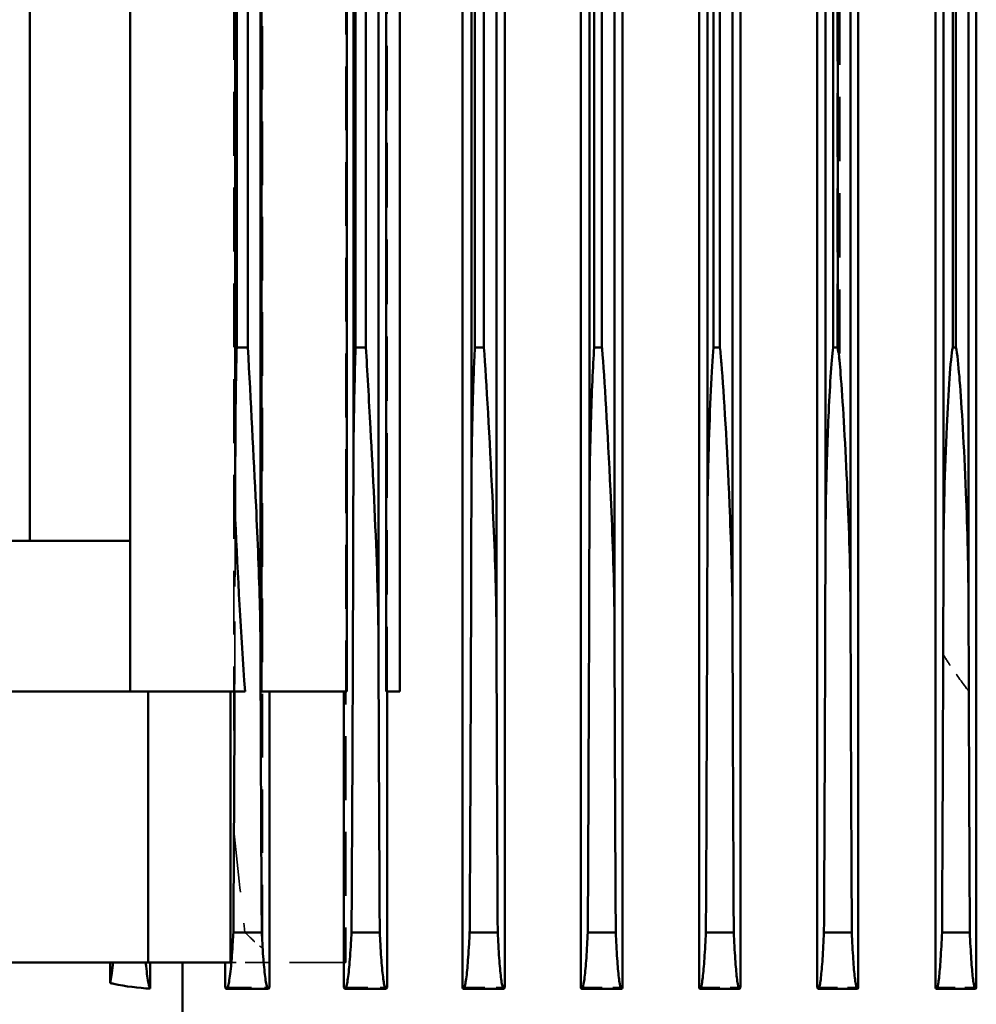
# Model space of a CAD drawing. Header units: millimetres. Extents: x -34725 to 178350, y -13707 to 126150.
# Tile 112 of 256: x 39912 to 40103, y 8278 to 8474. Entities that reach past the tile are written whole.
import ezdxf

# ---------------------------------------------------------------- set-up
doc = ezdxf.new("R2010")
doc.units = ezdxf.units.MM
doc.linetypes.add('DASHED', pattern=[0.75, 0.5, -0.25])
for name, color, linetype, lineweight in [('AM_0', 7, 'CONTINUOUS', 50), ('P-AM_0', 7, 'CONTINUOUS', 50), ('Sichtbar (ISO)', 7, 'CONTINUOUS', 50), ('Verdeckt (ISO)', 7, 'DASHED', 35)]:
    doc.layers.add(name, color=color, linetype=linetype, lineweight=lineweight)

# ---------------------------------------------------------------- blocks, each defined once
blk = doc.blocks.new('A$C5cacc3fa')
at = {"layer": 'Sichtbar (ISO)'}
for p, q in [((-1443.57, -2411.92), (-1443.57, -2419.7)), ((-416.33, -2411.75), (-1443.33, -2411.75)), ((-1432.33, -2418.57), (-1432.33, -2413.04)), ((-1368.22, -2413.29), (-488.44, -2413.29)), ((-1315.83, -2416.44), (-1315.83, -2415.79)), ((-1315.83, -2415.79), (-540.83, -2415.79)), ((-540.83, -2416.44), (-1315.83, -2416.44)), ((-1443.33, -2419.88), (-416.33, -2419.88)), ((-1359.5, -2418.29), (-497.16, -2418.29)), ((-1443.57, -2435.41), (-1443.57, -2443.23)), ((-416.33, -2435.24), (-1443.33, -2435.24)), ((-1432.33, -2442.08), (-1432.33, -2436.54)), ((-1369.92, -2436.79), (-486.74, -2436.79)), ((-1315.83, -2440.26), (-1315.83, -2439.29)), ((-1315.83, -2439.29), (-540.83, -2439.29)), ((-540.83, -2440.26), (-1315.83, -2440.26)), ((-1443.33, -2443.41), (-416.33, -2443.41)), ((-1356.75, -2441.79), (-499.91, -2441.79)), ((-1443.57, -2458.9), (-1443.57, -2466.77)), ((-416.33, -2458.72), (-1443.33, -2458.72)), ((-1432.33, -2465.59), (-1432.33, -2460.04)), ((-1371.45, -2460.29), (-485.21, -2460.29)), ((-1315.83, -2464.06), (-1315.83, -2462.79)), ((-1315.83, -2462.79), (-540.83, -2462.79)), ((-540.83, -2464.06), (-1315.83, -2464.06)), ((-1443.33, -2466.95), (-416.33, -2466.95)), ((-1353.71, -2465.29), (-502.95, -2465.29)), ((-1443.57, -2482.37), (-1443.57, -2490.32)), ((-416.33, -2482.19), (-1443.33, -2482.19)), ((-1432.33, -2489.11), (-1432.33, -2483.54)), ((-1372.82, -2483.79), (-483.84, -2483.79)), ((-1315.83, -2487.84), (-1315.83, -2486.29)), ((-1315.83, -2486.29), (-540.83, -2486.29)), ((-540.83, -2487.84), (-1315.83, -2487.84)), ((-1443.33, -2490.51), (-416.33, -2490.51)), ((-1350.33, -2488.79), (-506.32, -2488.79)), ((-1443.57, -2505.84), (-1443.57, -2513.88)), ((-416.33, -2505.65), (-1443.33, -2505.65)), ((-1432.33, -2512.63), (-1432.33, -2507.04)), ((-1374.01, -2507.29), (-482.65, -2507.29)), ((-1315.83, -2511.6), (-1315.83, -2509.79)), ((-1315.83, -2509.79), (-540.83, -2509.79)), ((-540.83, -2511.6), (-1315.83, -2511.6)), ((-1443.33, -2514.08), (-416.33, -2514.08)), ((-1346.54, -2512.29), (-510.12, -2512.29)), ((-1384.33, -2526.56), (-1012.33, -2526.56)), ((-1384.33, -2529.24), (-1384.33, -2526.56)), ((-1443.57, -2529.29), (-1443.57, -2537.47)), ((-1384.33, -2529.09), (-1443.33, -2529.09)), ((-1012.33, -2529.24), (-1384.33, -2529.24)), ((-1432.33, -2536.15), (-1432.33, -2530.53)), ((-1375.02, -2530.79), (-481.64, -2530.79)), ((-1315.83, -2535.33), (-1315.83, -2533.29)), ((-1315.83, -2533.29), (-540.83, -2533.29)), ((-1342.23, -2535.79), (-514.43, -2535.79)), ((-540.83, -2535.33), (-1315.83, -2535.33)), ((-1443.33, -2537.68), (-1384.33, -2537.68)), ((-1384.33, -2537.07), (-1012.33, -2537.07)), ((-1384.33, -2554.08), (-1384.33, -2537.07)), ((-1443.57, -2552.72), (-1443.57, -2561.07)), ((-1384.33, -2552.51), (-1443.33, -2552.51)), ((-1432.33, -2559.68), (-1432.33, -2554.02)), ((-1012.33, -2554.08), (-1384.33, -2554.08)), ((-1375.85, -2554.29), (-480.81, -2554.29)), ((-1384.33, -2580.21), (-1384.33, -2557.36)), ((-1315.83, -2559.02), (-1315.83, -2556.79)), ((-1315.83, -2556.79), (-540.83, -2556.79)), ((-1349.96, -2559.32), (-1012.33, -2559.32)), ((-1337.23, -2559.29), (-519.43, -2559.29)), ((-540.83, -2559.02), (-1315.83, -2559.02)), ((-1443.33, -2561.3), (-1438.33, -2561.3)), ((-1438.33, -2576.68), (-1438.33, -2560.28)), ((-1438.33, -2560.28), (-1384.33, -2560.28)), ((-1458.33, -2569.78), (-1438.33, -2569.78)), ((-1438.33, -2576.22), (-1443.53, -2576.22)), ((-1438.33, -2661.53), (-1438.33, -2576.68)), ((-1438.33, -2576.68), (-1384.33, -2576.68)), ((-1354.33, -2580.21), (-1384.33, -2580.21)), ((-1384.33, -2580.21), (-1384.33, -2615.57)), ((-1354.33, -2580.21), (-1354.33, -2600.21)), ((-1042.33, -2580.21), (-1354.33, -2580.21)), ((-1442.42, -2584.2), (-1438.33, -2584.2)), ((-1354.33, -2600.21), (-1354.33, -2741.61)), ((-1354.33, -2600.21), (-1042.33, -2600.21))]:
    blk.add_line(p, q, dxfattribs=at)
for centre, major_axis, ratio, start_param, end_param in [((-1288.94, -2379.01), (987.41, -0.01), 0.034831, 4.566659, 4.632014), ((-1289.91, -2450.57), (952.61, 0.04), 0.033981, 1.643913, 1.720863), ((-1291.57, -2404.57), (953.29, -0.1), 0.033919, 4.564191, 4.630104)]:
    blk.add_ellipse(centre, major_axis=major_axis, ratio=ratio, start_param=start_param, end_param=end_param, dxfattribs=at)
for points, knots in [([(-1443.33, -2411.75), (-1443.49, -2411.81), (-1443.57, -2411.86), (-1443.57, -2412.03), (-1443.27, -2412.15), (-1441.95, -2412.38), (-1440.94, -2412.5), (-1438.57, -2412.7), (-1437, -2412.8), (-1434.25, -2412.95), (-1433.31, -2412.99), (-1432.33, -2413.04)], [21.798712, 21.798712, 21.798712, 21.798712, 22.274751, 22.274751, 23.206238, 23.206238, 24.137725, 24.137725, 25.066427, 25.066427, 25.501532, 25.501532, 25.501532, 25.501532]), ([(-1368.22, -2413.29), (-1368.1, -2413.29), (-1367.98, -2413.29), (-1360.06, -2413.3), (-1352.08, -2413.52), (-1335.36, -2414.2), (-1327.54, -2414.66), (-1320.4, -2415.22), (-1317.75, -2415.46), (-1316.12, -2415.73), (-1315.97, -2415.76), (-1315.83, -2415.79)], [-0.9232096, -0.9232096, -0.9232096, -0.9232096, -0.9184314, -0.9184314, -0.6071296, -0.6071296, -0.2118325, -0.2118325, -0.0586046, -0.0586046, -0.0434832, -0.0434832, -0.0434832, -0.0434832]), ([(-1315.83, -2416.44), (-1315.83, -2416.44), (-1315.83, -2416.44), (-1318.12, -2416.9), (-1324.8, -2417.31), (-1340.15, -2418.02), (-1349.42, -2418.26), (-1358.29, -2418.29), (-1358.9, -2418.29), (-1359.5, -2418.29)], [-3.3160255, -3.3160255, -3.3160255, -3.3160255, -3.3156355, -3.3156355, -2.9564867, -2.9564867, -2.4990964, -2.4990964, -2.4648811, -2.4648811, -2.4648811, -2.4648811]), ([(-1432.33, -2418.57), (-1433.29, -2418.61), (-1434.21, -2418.66), (-1436.95, -2418.8), (-1438.53, -2418.91), (-1440.91, -2419.11), (-1441.94, -2419.23), (-1443.26, -2419.47), (-1443.57, -2419.59), (-1443.57, -2419.76), (-1443.49, -2419.82), (-1443.33, -2419.88)], [4.205509, 4.205509, 4.205509, 4.205509, 4.63477, 4.63477, 5.57215, 5.57215, 6.520244, 6.520244, 7.468338, 7.468338, 7.951318, 7.951318, 7.951318, 7.951318]), ([(-1443.33, -2435.24), (-1443.49, -2435.3), (-1443.57, -2435.36), (-1443.57, -2435.52), (-1443.26, -2435.64), (-1441.94, -2435.88), (-1440.92, -2436), (-1438.54, -2436.2), (-1436.96, -2436.31), (-1434.22, -2436.45), (-1433.29, -2436.5), (-1432.33, -2436.54)], [21.918847, 21.918847, 21.918847, 21.918847, 22.399973, 22.399973, 23.343631, 23.343631, 24.28729, 24.28729, 25.222363, 25.222363, 25.653184, 25.653184, 25.653184, 25.653184]), ([(-1369.92, -2436.79), (-1368.9, -2436.79), (-1367.84, -2436.79), (-1358.66, -2436.87), (-1350.4, -2437.15), (-1333.99, -2437.89), (-1326.32, -2438.35), (-1319.42, -2438.9), (-1317.3, -2439.09), (-1315.83, -2439.29)], [-1.0136389, -1.0136389, -1.0136389, -1.0136389, -0.9658026, -0.9658026, -0.6113718, -0.6113718, -0.2037876, -0.2037876, -0.0771432, -0.0771432, -0.0771432, -0.0771432]), ([(-1315.83, -2440.26), (-1318.61, -2440.62), (-1324.11, -2440.93), (-1332.14, -2441.29), (-1334.64, -2441.38), (-1343.7, -2441.67), (-1350.42, -2441.79), (-1356.75, -2441.79)], [-3.5561767, -3.5561767, -3.5561767, -3.5561767, -3.2601689, -3.2601689, -3.1220197, -3.1220197, -2.7380145, -2.7380145, -2.7380145, -2.7380145]), ([(-1432.33, -2442.08), (-1433.26, -2442.12), (-1434.16, -2442.17), (-1436.89, -2442.31), (-1438.47, -2442.42), (-1440.88, -2442.63), (-1441.92, -2442.75), (-1443.26, -2442.99), (-1443.57, -2443.12), (-1443.57, -2443.29), (-1443.49, -2443.35), (-1443.33, -2443.41)], [4.219362, 4.219362, 4.219362, 4.219362, 4.641111, 4.641111, 5.589496, 5.589496, 6.55893, 6.55893, 7.528365, 7.528365, 8.020265, 8.020265, 8.020265, 8.020265]), ([(-1356.75, -2441.79), (-1370.07, -2441.82), (-1383.51, -2441.87), (-1408.75, -2441.96), (-1420.53, -2442.02), (-1432.33, -2442.08)], [237.697127, 237.697127, 237.697127, 237.697127, 241.52257, 241.52257, 244.844804, 244.844804, 244.844804, 244.844804]), ([(-1443.33, -2458.72), (-1443.49, -2458.78), (-1443.57, -2458.84), (-1443.57, -2459.01), (-1443.26, -2459.13), (-1441.92, -2459.37), (-1440.89, -2459.49), (-1438.49, -2459.7), (-1436.91, -2459.81), (-1434.18, -2459.95), (-1433.27, -2460), (-1432.33, -2460.04)], [22.113463, 22.113463, 22.113463, 22.113463, 22.602771, 22.602771, 23.566002, 23.566002, 24.529234, 24.529234, 25.474437, 25.474437, 25.89837, 25.89837, 25.89837, 25.89837]), ([(-1432.33, -2460.04), (-1420.97, -2460.1), (-1409.62, -2460.15), (-1389.33, -2460.23), (-1380.37, -2460.26), (-1371.45, -2460.29)], [63.741849, 63.741849, 63.741849, 63.741849, 66.94343, 66.94343, 69.489491, 69.489491, 69.489491, 69.489491]), ([(-1371.45, -2460.29), (-1370.55, -2460.29), (-1369.65, -2460.29), (-1361.64, -2460.35), (-1354.18, -2460.59), (-1335.46, -2461.38), (-1325.18, -2462), (-1318.09, -2462.58), (-1316.92, -2462.68), (-1315.83, -2462.79)], [-1.340288, -1.340288, -1.340288, -1.340288, -1.290896, -1.290896, -0.894837, -0.894837, -0.246058, -0.246058, -0.145106, -0.145106, -0.145106, -0.145106]), ([(-1315.83, -2464.06), (-1320.04, -2464.44), (-1327.75, -2464.8), (-1341.91, -2465.2), (-1347.89, -2465.29), (-1353.71, -2465.29)], [-2.4903789, -2.4903789, -2.4903789, -2.4903789, -2.2845282, -2.2845282, -2.1406806, -2.1406806, -2.1406806, -2.1406806]), ([(-1432.33, -2465.59), (-1433.23, -2465.64), (-1434.1, -2465.68), (-1436.81, -2465.83), (-1438.4, -2465.94), (-1440.84, -2466.15), (-1441.89, -2466.27), (-1443.26, -2466.52), (-1443.57, -2466.65), (-1443.57, -2466.83), (-1443.49, -2466.89), (-1443.33, -2466.95)], [4.238652, 4.238652, 4.238652, 4.238652, 4.649874, 4.649874, 5.613404, 5.613404, 6.612745, 6.612745, 7.612086, 7.612086, 8.116496, 8.116496, 8.116496, 8.116496]), ([(-1353.71, -2465.29), (-1366.34, -2465.32), (-1379.08, -2465.36), (-1405.31, -2465.46), (-1418.81, -2465.52), (-1432.33, -2465.59)], [230.88052, 230.88052, 230.88052, 230.88052, 234.503752, 234.503752, 238.304136, 238.304136, 238.304136, 238.304136]), ([(-1443.33, -2482.19), (-1443.49, -2482.25), (-1443.57, -2482.31), (-1443.57, -2482.49), (-1443.26, -2482.61), (-1441.9, -2482.86), (-1440.85, -2482.99), (-1438.42, -2483.2), (-1436.83, -2483.31), (-1434.11, -2483.45), (-1433.24, -2483.5), (-1432.33, -2483.54)], [22.396824, 22.396824, 22.396824, 22.396824, 22.897914, 22.897914, 23.889318, 23.889318, 24.880723, 24.880723, 25.840265, 25.840265, 26.254281, 26.254281, 26.254281, 26.254281]), ([(-1432.33, -2483.54), (-1419.22, -2483.61), (-1406.13, -2483.67), (-1386.32, -2483.75), (-1379.56, -2483.77), (-1372.82, -2483.79)], [61.621258, 61.621258, 61.621258, 61.621258, 65.30761, 65.30761, 67.227725, 67.227725, 67.227725, 67.227725]), ([(-1372.82, -2483.79), (-1371.04, -2483.79), (-1369.14, -2483.8), (-1359.63, -2483.95), (-1351.8, -2484.24), (-1332.42, -2485.15), (-1321.92, -2485.79), (-1316.07, -2486.27), (-1315.95, -2486.28), (-1315.83, -2486.29)], [-1.0813818, -1.0813818, -1.0813818, -1.0813818, -0.9997843, -0.9997843, -0.6966904, -0.6966904, -0.21516, -0.21516, -0.2049795, -0.2049795, -0.2049795, -0.2049795]), ([(-1315.83, -2487.84), (-1319.56, -2488.09), (-1324.89, -2488.32), (-1337.19, -2488.68), (-1343.86, -2488.79), (-1350.33, -2488.79)], [-2.44818, -2.44818, -2.44818, -2.44818, -2.2479919, -2.2479919, -2.0306917, -2.0306917, -2.0306917, -2.0306917]), ([(-1432.33, -2489.11), (-1433.19, -2489.15), (-1434.01, -2489.19), (-1436.7, -2489.34), (-1438.3, -2489.45), (-1440.79, -2489.67), (-1441.86, -2489.8), (-1443.25, -2490.06), (-1443.57, -2490.2), (-1443.57, -2490.38), (-1443.49, -2490.44), (-1443.33, -2490.51)], [4.264414, 4.264414, 4.264414, 4.264414, 4.661448, 4.661448, 5.64489, 5.64489, 6.684539, 6.684539, 7.724188, 7.724188, 8.245477, 8.245477, 8.245477, 8.245477]), ([(-1350.33, -2488.79), (-1362.33, -2488.82), (-1374.44, -2488.85), (-1401.78, -2488.96), (-1417.05, -2489.03), (-1432.33, -2489.11)], [223.043625, 223.043625, 223.043625, 223.043625, 226.485386, 226.485386, 230.774976, 230.774976, 230.774976, 230.774976]), ([(-1443.33, -2505.65), (-1443.49, -2505.71), (-1443.57, -2505.78), (-1443.57, -2505.96), (-1443.25, -2506.09), (-1441.87, -2506.35), (-1440.8, -2506.47), (-1438.33, -2506.69), (-1436.73, -2506.81), (-1434.03, -2506.95), (-1433.2, -2507), (-1432.33, -2507.04)], [22.792404, 22.792404, 22.792404, 22.792404, 23.309682, 23.309682, 24.339758, 24.339758, 25.369834, 25.369834, 26.348598, 26.348598, 26.749001, 26.749001, 26.749001, 26.749001]), ([(-1432.33, -2507.04), (-1417.43, -2507.12), (-1402.54, -2507.19), (-1383.16, -2507.26), (-1378.58, -2507.27), (-1374.01, -2507.29)], [59.151582, 59.151582, 59.151582, 59.151582, 63.335936, 63.335936, 64.63375, 64.63375, 64.63375, 64.63375]), ([(-1374.01, -2507.29), (-1371.85, -2507.29), (-1369.64, -2507.31), (-1360.39, -2507.48), (-1352.87, -2507.77), (-1333.76, -2508.66), (-1322.74, -2509.3), (-1315.83, -2509.79)], [-1.3020644, -1.3020644, -1.3020644, -1.3020644, -1.1988602, -1.1988602, -0.8653163, -0.8653163, -0.3285595, -0.3285595, -0.3285595, -0.3285595]), ([(-1315.83, -2511.6), (-1317.48, -2511.68), (-1319.28, -2511.75), (-1325.07, -2511.97), (-1329.17, -2512.08), (-1337.58, -2512.24), (-1342.05, -2512.29), (-1346.54, -2512.29)], [-2.629813, -2.629813, -2.629813, -2.629813, -2.5573813, -2.5573813, -2.4053071, -2.4053071, -2.2426382, -2.2426382, -2.2426382, -2.2426382]), ([(-1432.33, -2512.63), (-1433.13, -2512.67), (-1433.9, -2512.71), (-1436.56, -2512.86), (-1438.18, -2512.98), (-1440.06, -2513.15), (-1440.67, -2513.21), (-1441.73, -2513.34), (-1442.18, -2513.41), (-1443.25, -2513.62), (-1443.57, -2513.76), (-1443.57, -2513.95), (-1443.49, -2514.01), (-1443.33, -2514.08)], [4.298208, 4.298208, 4.298208, 4.298208, 4.676387, 4.676387, 5.685424, 5.685424, 6.232023, 6.232023, 6.778623, 6.778623, 7.871822, 7.871822, 8.415589, 8.415589, 8.415589, 8.415589]), ([(-1346.54, -2512.29), (-1357.99, -2512.32), (-1369.55, -2512.35), (-1396.96, -2512.45), (-1412.88, -2512.52), (-1429.97, -2512.62), (-1431.15, -2512.62), (-1432.33, -2512.63)], [214.230107, 214.230107, 214.230107, 214.230107, 217.514175, 217.514175, 221.977769, 221.977769, 222.307855, 222.307855, 222.307855, 222.307855]), ([(-1443.33, -2529.09), (-1443.49, -2529.16), (-1443.57, -2529.22), (-1443.57, -2529.41), (-1443.25, -2529.55), (-1442.18, -2529.76), (-1441.74, -2529.82), (-1440.68, -2529.95), (-1440.07, -2530.02), (-1438.2, -2530.19), (-1436.59, -2530.3), (-1433.92, -2530.45), (-1433.14, -2530.49), (-1432.33, -2530.53)], [23.339182, 23.339182, 23.339182, 23.339182, 23.878336, 23.878336, 24.96056, 24.96056, 25.501671, 25.501671, 26.042783, 26.042783, 27.046653, 27.046653, 27.428696, 27.428696, 27.428696, 27.428696]), ([(-1432.33, -2530.53), (-1431.66, -2530.54), (-1430.99, -2530.54), (-1414.23, -2530.63), (-1398.15, -2530.71), (-1379.79, -2530.77), (-1377.41, -2530.78), (-1375.02, -2530.79)], [56.34392, 56.34392, 56.34392, 56.34392, 56.531301, 56.531301, 61.043943, 61.043943, 61.719161, 61.719161, 61.719161, 61.719161]), ([(-1375.02, -2530.79), (-1370.61, -2530.79), (-1365.6, -2530.9), (-1351.01, -2531.39), (-1341.34, -2531.87), (-1325.98, -2532.7), (-1320.43, -2533.01), (-1315.83, -2533.29)], [-1.1835534, -1.1835534, -1.1835534, -1.1835534, -0.9680324, -0.9680324, -0.5990251, -0.5990251, -0.3632832, -0.3632832, -0.3632832, -0.3632832]), ([(-1342.23, -2535.79), (-1353.23, -2535.81), (-1364.34, -2535.85), (-1394.34, -2535.95), (-1413.35, -2536.04), (-1432.33, -2536.15)], [204.338308, 204.338308, 204.338308, 204.338308, 207.494249, 207.494249, 212.811399, 212.811399, 212.811399, 212.811399]), ([(-1315.83, -2535.33), (-1321.13, -2535.52), (-1327.68, -2535.68), (-1337.21, -2535.78), (-1339.71, -2535.79), (-1342.23, -2535.79)], [-2.2545657, -2.2545657, -2.2545657, -2.2545657, -2.0499021, -2.0499021, -1.9777563, -1.9777563, -1.9777563, -1.9777563]), ([(-1432.33, -2536.15), (-1433.06, -2536.19), (-1433.76, -2536.23), (-1436.39, -2536.38), (-1438.02, -2536.5), (-1439.94, -2536.68), (-1440.57, -2536.75), (-1441.67, -2536.89), (-1442.14, -2536.96), (-1443.24, -2537.18), (-1443.57, -2537.33), (-1443.57, -2537.53), (-1443.49, -2537.6), (-1443.33, -2537.68)], [4.342403, 4.342403, 4.342403, 4.342403, 4.69547, 4.69547, 5.737113, 5.737113, 6.31935, 6.31935, 6.901588, 6.901588, 8.066062, 8.066062, 8.639884, 8.639884, 8.639884, 8.639884]), ([(-1443.33, -2552.51), (-1443.49, -2552.58), (-1443.57, -2552.65), (-1443.57, -2552.86), (-1443.24, -2553), (-1442.14, -2553.22), (-1441.68, -2553.29), (-1440.59, -2553.43), (-1439.96, -2553.5), (-1438.05, -2553.68), (-1436.42, -2553.8), (-1433.78, -2553.95), (-1433.07, -2553.99), (-1432.33, -2554.02)], [24.105157, 24.105157, 24.105157, 24.105157, 24.673973, 24.673973, 25.826605, 25.826605, 26.402922, 26.402922, 26.979238, 26.979238, 28.015576, 28.015576, 28.372814, 28.372814, 28.372814, 28.372814]), ([(-1432.33, -2554.02), (-1428.73, -2554.05), (-1425.13, -2554.07), (-1406.43, -2554.17), (-1391.34, -2554.23), (-1376.19, -2554.29), (-1376.02, -2554.29), (-1375.85, -2554.29)], [53.159527, 53.159527, 53.159527, 53.159527, 54.167682, 54.167682, 58.398234, 58.398234, 58.446362, 58.446362, 58.446362, 58.446362]), ([(-1375.85, -2554.29), (-1373.46, -2554.29), (-1370.72, -2554.33), (-1361.15, -2554.56), (-1354.23, -2554.85), (-1337.19, -2555.65), (-1326.59, -2556.23), (-1315.83, -2556.79)], [-15.944668, -15.944668, -15.944668, -15.944668, -15.725676, -15.725676, -15.268884, -15.268884, -14.575856, -14.575856, -14.575856, -14.575856]), ([(-1315.83, -2559.02), (-1316.69, -2559.04), (-1317.56, -2559.06), (-1324.64, -2559.21), (-1330.93, -2559.29), (-1337.23, -2559.29)], [-25.071741, -25.071741, -25.071741, -25.071741, -24.832199, -24.832199, -23.11652, -23.11652, -23.11652, -23.11652]), ([(-1432.33, -2559.68), (-1432.97, -2559.72), (-1433.58, -2559.75), (-1436.16, -2559.91), (-1437.81, -2560.03), (-1439.78, -2560.22), (-1440.45, -2560.29), (-1441.6, -2560.45), (-1442.09, -2560.53), (-1443.23, -2560.76), (-1443.57, -2560.93), (-1443.57, -2561.15), (-1443.49, -2561.22), (-1443.33, -2561.3)], [4.400657, 4.400657, 4.400657, 4.400657, 4.719777, 4.719777, 5.802993, 5.802993, 6.433423, 6.433423, 7.063854, 7.063854, 8.324715, 8.324715, 8.939523, 8.939523, 8.939523, 8.939523]), ([(-1443.53, -2576.22), (-1443.42, -2578.58), (-1443.11, -2581.07), (-1442.52, -2583.74), (-1442.47, -2583.97), (-1442.42, -2584.2)], [23.2152841, 23.2152841, 23.2152841, 23.2152841, 24.0029178, 24.0029178, 24.0768879, 24.0768879, 24.0768879, 24.0768879]), ([(-1443.53, -2576.22), (-1443.42, -2576.34), (-1443.08, -2576.47), (-1442.09, -2576.67), (-1441.61, -2576.75), (-1440.46, -2576.9), (-1439.8, -2576.98), (-1438.84, -2577.07), (-1438.59, -2577.09), (-1438.33, -2577.11)], [26.08642, 26.08642, 26.08642, 26.08642, 27.079565, 27.079565, 27.70425, 27.70425, 28.328935, 28.328935, 28.533758, 28.533758, 28.533758, 28.533758]), ([(-1438.33, -2583.65), (-1438.49, -2583.66), (-1438.65, -2583.68), (-1439.58, -2583.77), (-1440.29, -2583.85), (-1441.51, -2584.02), (-1442.02, -2584.11), (-1442.42, -2584.2)], [-30.665348, -30.665348, -30.665348, -30.665348, -30.527813, -30.527813, -29.830132, -29.830132, -29.135255, -29.135255, -29.135255, -29.135255])]:
    blk.add_open_spline(points, degree=3, knots=knots, dxfattribs=at)
for points in [[(-1384.33, -2557.36), (-1372.8, -2558.16), (-1361.33, -2558.81), (-1349.96, -2559.32)], [(-1337.23, -2559.29), (-1341.46, -2559.3), (-1345.7, -2559.31), (-1349.96, -2559.32)], [(-1384.33, -2559.43), (-1400.28, -2559.5), (-1416.33, -2559.58), (-1432.33, -2559.68)]]:
    blk.add_open_spline(points, degree=3, dxfattribs=at)
at = {"layer": 'Verdeckt (ISO)', "ltscale": 7.829767}
blk.add_line((-1443.33, -2419.88), (-1443.33, -2411.75), dxfattribs=at)
at = {"layer": 'Verdeckt (ISO)', "ltscale": 25.356094}
blk.add_line((-472.35, -2413.24), (-1384.31, -2413.24), dxfattribs=at)
at = {"layer": 'Verdeckt (ISO)', "ltscale": 25.537899}
blk.add_line((-1377.02, -2418.34), (-479.64, -2418.34), dxfattribs=at)
at = {"layer": 'Verdeckt (ISO)', "ltscale": 7.986618}
blk.add_line((-1443.33, -2443.41), (-1443.33, -2435.24), dxfattribs=at)
at = {"layer": 'Verdeckt (ISO)', "ltscale": 25.567627}
blk.add_line((-537.25, -2438.91), (-1319.41, -2438.91), dxfattribs=at)
at = {"layer": 'Verdeckt (ISO)', "ltscale": 25.333752}
blk.add_line((-1315.83, -2439.44), (-540.83, -2439.44), dxfattribs=at)
at = {"layer": 'Verdeckt (ISO)', "ltscale": 8.220131}
blk.add_line((-1443.33, -2466.95), (-1443.33, -2458.72), dxfattribs=at)
at = {"layer": 'Verdeckt (ISO)', "ltscale": 8.547176}
blk.add_line((-1443.33, -2490.51), (-1443.33, -2482.19), dxfattribs=at)
at = {"layer": 'Verdeckt (ISO)', "ltscale": 8.994848}
blk.add_line((-1443.33, -2514.08), (-1443.33, -2505.65), dxfattribs=at)
at = {"layer": 'Verdeckt (ISO)', "ltscale": 9.607464}
blk.add_line((-1443.33, -2537.68), (-1443.33, -2529.09), dxfattribs=at)
at = {"layer": 'Verdeckt (ISO)', "ltscale": 25.710138}
blk.add_line((-1384.33, -2529.09), (-1012.33, -2529.09), dxfattribs=at)
at = {"layer": 'Verdeckt (ISO)', "ltscale": 25.411861}
blk.add_line((-440.33, -2537.28), (-1438.33, -2537.28), dxfattribs=at)
at = {"layer": 'Verdeckt (ISO)', "ltscale": 10.590502}
blk.add_line((-1438.33, -2537.28), (-1438.33, -2537.68), dxfattribs=at)
at = {"layer": 'Verdeckt (ISO)', "ltscale": 21.709454}
blk.add_line((-1438.33, -2537.68), (-1438.33, -2552.51), dxfattribs=at)
at = {"layer": 'Verdeckt (ISO)', "ltscale": 10.461018}
blk.add_line((-1443.33, -2561.3), (-1443.33, -2552.51), dxfattribs=at)
at = {"layer": 'Verdeckt (ISO)', "ltscale": 25.951769}
blk.add_line((-1438.33, -2552.51), (-1438.33, -2553.64), dxfattribs=at)
at = {"layer": 'Verdeckt (ISO)', "ltscale": 7.355467}
blk.add_line((-1438.33, -2553.64), (-1438.33, -2560.08), dxfattribs=at)
at = {"layer": 'Verdeckt (ISO)', "ltscale": 25.340425}
blk.add_line((-1435.52, -2553.85), (-440.33, -2553.85), dxfattribs=at)
at = {"layer": 'Verdeckt (ISO)', "ltscale": 5.318502}
blk.add_line((-1438.33, -2560.08), (-1438.33, -2560.28), dxfattribs=at)
at = {"layer": 'Verdeckt (ISO)', "ltscale": 25.434799}
blk.add_line((-444.65, -2559.56), (-1412.01, -2559.56), dxfattribs=at)
at = {"layer": 'Verdeckt (ISO)', "ltscale": 26.950768}
blk.add_ellipse((-1293.44, -2449.59), major_axis=(937.78, 0.16), ratio=0.033474, start_param=1.660033, end_param=1.719444, dxfattribs=at)
at = {"layer": 'Verdeckt (ISO)', "ltscale": 23.405418}
blk.add_open_spline([(-1384.31, -2413.24), (-1392.33, -2413.21), (-1400.37, -2413.18), (-1416.39, -2413.11), (-1424.35, -2413.08), (-1432.33, -2413.04)], degree=3, knots=[252.378437, 252.378437, 252.378437, 252.378437, 254.668623, 254.668623, 256.924486, 256.924486, 256.924486, 256.924486], dxfattribs=at)
at = {"layer": 'Verdeckt (ISO)', "ltscale": 8.47381}
blk.add_open_spline([(-1384.31, -2413.24), (-1382.77, -2414.42), (-1381.16, -2415.58), (-1378.68, -2417.26), (-1377.85, -2417.81), (-1377.02, -2418.34)], degree=3, knots=[5.015369, 5.015369, 5.015369, 5.015369, 5.58134, 5.58134, 5.8558627, 5.8558627, 5.8558627, 5.8558627], dxfattribs=at)
at = {"layer": 'Verdeckt (ISO)', "ltscale": 3.443884}
blk.add_open_spline([(-1319.41, -2438.91), (-1318.21, -2439.1), (-1317.02, -2439.27), (-1315.83, -2439.44)], degree=3, dxfattribs=at)
at = {"layer": 'Verdeckt (ISO)', "ltscale": 5.335009}
blk.add_open_spline([(-1432.33, -2557.37), (-1433.24, -2556.47), (-1434.11, -2555.54), (-1435.13, -2554.33), (-1435.33, -2554.09), (-1435.52, -2553.85)], degree=3, knots=[4.234991, 4.234991, 4.234991, 4.234991, 4.6482176, 4.6482176, 4.7507777, 4.7507777, 4.7507777, 4.7507777], dxfattribs=at)
at = {"layer": 'Verdeckt (ISO)', "ltscale": 24.822596}
blk.add_open_spline([(-1412.01, -2559.56), (-1418.77, -2558.89), (-1425.55, -2558.16), (-1432.33, -2557.37)], degree=3, dxfattribs=at)
at = {"layer": 'Verdeckt (ISO)', "ltscale": 27.840412}
blk.add_open_spline([(-1384.33, -2559.43), (-1379.4, -2559.41), (-1374.49, -2559.4), (-1363.02, -2559.36), (-1356.47, -2559.34), (-1349.96, -2559.32)], degree=3, knots=[-197.676252, -197.676252, -197.676252, -197.676252, -196.292331, -196.292331, -194.437698, -194.437698, -194.437698, -194.437698], dxfattribs=at)
blk = doc.blocks.new('PP_DRIVE DETAIL TOP VIEW_klein_1')
at = {"layer": 'AM_0', "rotation": 179.9999999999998}
blk.add_blockref('A$C5cacc3fa', (-3251.33, -838.79), dxfattribs=at)

msp = doc.modelspace()

# ---------------------------------------------------------------- block references
at = {"layer": 'P-AM_0', "xscale": -1, "rotation": 90}
msp.add_blockref('PP_DRIVE DETAIL TOP VIEW_klein_1', (41675.64, 6473.188), dxfattribs=at)

doc.saveas('drawing.dxf')
